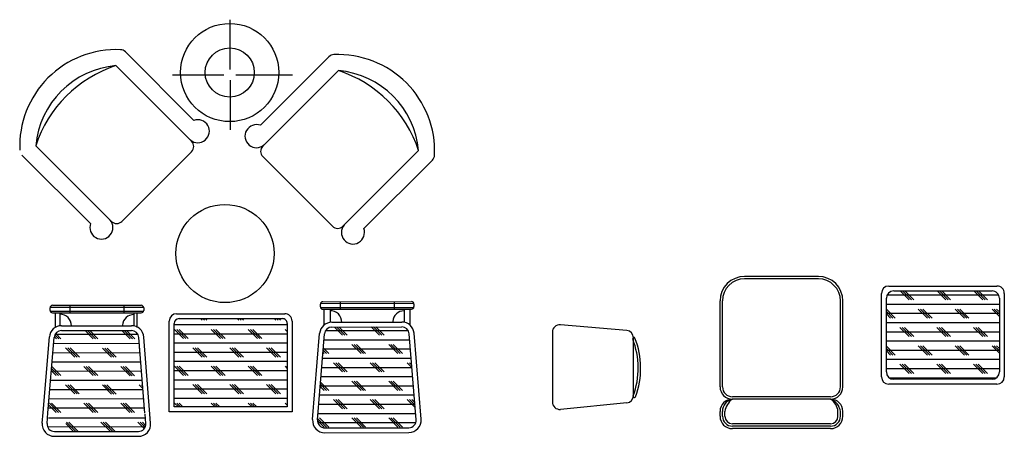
# Model space of a CAD drawing. Header units: inches. Extents: x 100794 to 106273, y 288 to 2276.
# Tile 14 of 149: x 101763 to 101976, y 805 to 896. Entities that reach past the tile are written whole.
import ezdxf

# ---------------------------------------------------------------- set-up
doc = ezdxf.new("R2010")
doc.units = ezdxf.units.IN
doc.header["$MEASUREMENT"] = 0
doc.layers.get('0').update_dxf_attribs({"linetype": 'CONTINUOUS'})

msp = doc.modelspace()

# ---------------------------------------------------------------- linework, layer by layer
at = {"color": 7}
for p, q in [((101808.873, 884.86768), (101808.873, 895.63507)), ((101801.00656, 873.81689), (101786.15815, 888.6653)), ((101815.39293, 872.74195), (101830.24135, 887.59036)), ((101800.50586, 869.28212), (101784.10966, 885.67832)), ((101832.28984, 884.60337), (101815.89364, 868.20717)), ((101796.34312, 883.69731), (101807.46777, 883.69731)), ((101808.873, 882.52694), (101808.873, 871.75955)), ((101810.04401, 883.69731), (101822.3397, 883.69731)), ((101766.7552, 868.32386), (101783.1514, 851.92766)), ((101778.61662, 851.42695), (101763.76821, 866.27536)), ((101785.40821, 851.92766), (101800.50586, 867.02531)), ((101815.89364, 865.95036), (101830.99129, 850.85271)), ((101833.2481, 850.85271), (101849.6443, 867.24891)), ((101837.78288, 850.35201), (101852.63129, 865.20042)), ((101936.17897, 839.98866, 9.4578), (101920.22093, 839.98866, 9.4578)), ((101936.17897, 839.45672, 9.4578), (101920.22093, 839.45672, 9.4578)), ((101951.43687, 837.90478, 9.4578), (101952.50075, 837.9048, 9.4578)), ((101952.50075, 837.9048, 9.4578), (101974.84225, 837.90522, 9.4578)), ((101949.84132, 818.22315, 9.4578), (101949.84109, 836.30895, 9.4578)), ((101975.22725, 835.91445, 9.4578), (101951.05213, 835.91445, 9.4578)), ((101952.50075, 836.84093, 9.4578), (101973.77838, 836.84133, 9.4578)), ((101953.90203, 836.84096, 9.4578), (101955.82591, 834.91708, 9.4578)), ((101954.40071, 836.84097, 9.4578), (101956.3246, 834.91708, 9.4578)), ((101954.89939, 836.84097, 9.4578), (101956.82329, 834.91708, 9.4578)), ((101961.8809, 836.84111, 9.4578), (101963.80493, 834.91708, 9.4578)), ((101962.37958, 836.84112, 9.4578), (101964.30362, 834.91708, 9.4578)), ((101962.87826, 836.84113, 9.4578), (101964.80231, 834.91708, 9.4578)), ((101969.85977, 836.84126, 9.4578), (101971.78395, 834.91708, 9.4578)), ((101970.35845, 836.84127, 9.4578), (101972.28264, 834.91708, 9.4578)), ((101970.85713, 836.84128, 9.4578), (101972.78133, 834.91708, 9.4578)), ((101976.43808, 836.30942, 9.4578), (101976.43808, 818.22332, 9.4578)), ((101770.39919, 833.72472, 6.14917), (101789.591, 833.72474, 6.14917)), ((101774.13585, 833.72473, 6.14917), (101774.13585, 832.10195, 6.14917)), ((101785.85434, 833.72473, 6.14917), (101785.85434, 832.10196, 6.14917)), ((101828.37219, 833.40916, 9.63866), (101828.37122, 833.96806, 9.63866)), ((101828.4533, 834.12726, 9.63866), (101848.65272, 834.16217, 9.63866)), ((101828.90224, 834.50091, 9.63866), (101848.09402, 834.53409, 9.63866)), ((101832.63889, 834.50737, 9.63866), (101832.6417, 832.8846, 9.63866)), ((101844.35737, 834.52763, 9.63866), (101844.36018, 832.90486, 9.63866)), ((101848.62688, 834.00307, 9.63866), (101848.62784, 833.44417, 9.63866)), ((101914.90158, 816.05159, 9.4578), (101914.90158, 834.66931, 9.4578)), ((101915.43352, 816.05159, 9.4578), (101915.43352, 834.66931, 9.4578)), ((101940.96639, 816.05159, 9.4578), (101940.96639, 834.66931, 9.4578)), ((101941.49832, 816.05159, 9.4578), (101941.49832, 834.66931, 9.4578)), ((101950.90518, 819.28703, 9.4578), (101950.90498, 835.2451, 9.4578)), ((101975.37421, 833.91969, 9.4578), (101950.90499, 833.91969, 9.4578)), ((101975.37421, 835.24553, 9.4578), (101975.37421, 819.28718, 9.4578)), ((101769.86725, 832.63388, 6.14917), (101769.86725, 833.19279, 6.14917)), ((101769.90846, 832.47603, 6.14917), (101790.14905, 832.47604, 6.14917)), ((101769.94961, 833.35184, 6.14917), (101790.14905, 833.35185, 6.14917)), ((101770.39919, 832.10195, 6.14917), (101789.591, 832.10196, 6.14917)), ((101771.0012, 828.9424, 6.14917), (101771.00652, 832.02072, 6.14917)), ((101772.00155, 832.10195, 6.14917), (101772.00155, 829.27439, 6.14917)), ((101787.98864, 832.10196, 6.14917), (101787.98864, 829.32358, 6.14917)), ((101788.7388, 828.91175, 6.14917), (101788.74412, 831.99007, 6.14917)), ((101790.12294, 833.1928, 6.14917), (101790.12294, 832.6339, 6.14917)), ((101797.25654, 831.90861), (101820.66192, 831.90905)), ((101828.41366, 833.25137, 9.63866), (101848.65423, 833.28636, 9.63866)), ((101828.90504, 832.87814, 9.63866), (101848.09683, 832.91132, 9.63866)), ((101829.09326, 832.78836, 9.63866), (101829.09326, 829.32594, 9.63866)), ((101830.5074, 832.88091, 9.63866), (101830.51229, 830.05336, 9.63866)), ((101846.49447, 832.90855, 9.63866), (101846.49927, 830.13017, 9.63866)), ((101847.75282, 832.90776, 9.63866), (101847.75282, 829.32594, 9.63866)), ((101950.90501, 832.85634, 9.4578), (101952.83378, 830.92757, 9.4578)), ((101950.90501, 832.35764, 9.4578), (101952.33509, 830.92757, 9.4578)), ((101975.37421, 831.92494, 9.4578), (101950.90502, 831.92494, 9.4578)), ((101950.90502, 831.85895, 9.4578), (101951.8364, 830.92757, 9.4578)), ((101957.82067, 832.92232, 9.4578), (101959.81542, 830.92757, 9.4578)), ((101958.31935, 832.92232, 9.4578), (101960.31411, 830.92757, 9.4578)), ((101958.81804, 832.92232, 9.4578), (101960.8128, 830.92757, 9.4578)), ((101965.79969, 832.92232, 9.4578), (101967.79444, 830.92757, 9.4578)), ((101966.29838, 832.92232, 9.4578), (101968.29313, 830.92757, 9.4578)), ((101966.79707, 832.92232, 9.4578), (101968.79182, 830.92757, 9.4578)), ((101973.77871, 832.92232, 9.4578), (101975.37421, 831.32682, 9.4578)), ((101974.2774, 832.92232, 9.4578), (101975.37421, 831.82551, 9.4578)), ((101974.77609, 832.92232, 9.4578), (101975.37421, 832.3242, 9.4578)), ((101772.35465, 829.30066, 6.14917), (101787.49442, 829.30067, 6.14917)), ((101795.66101, 810.63119), (101795.66076, 830.31278)), ((101796.72487, 811.69506), (101796.72464, 829.78086)), ((101821.19388, 829.49882), (101796.72464, 829.49882)), ((101797.78849, 830.84475), (101820.12999, 830.84517)), ((101802.41977, 830.84484), (101802.76841, 830.4962)), ((101802.91845, 830.84485), (101803.2671, 830.4962)), ((101803.41713, 830.84485), (101803.76579, 830.4962)), ((101810.39865, 830.84499), (101810.74743, 830.4962)), ((101810.89732, 830.845), (101811.24612, 830.4962)), ((101811.396, 830.84501), (101811.74481, 830.4962)), ((101818.37752, 830.84514), (101818.72645, 830.4962)), ((101818.8762, 830.84515), (101819.22514, 830.4962)), ((101819.37487, 830.84516), (101819.72383, 830.4962)), ((101821.19388, 829.7813), (101821.19388, 811.69522)), ((101822.25775, 830.31325), (101822.25775, 810.63135)), ((101830.86534, 830.08023, 9.63866), (101846.00509, 830.1064, 9.63866)), ((101894.6941, 828.28101), (101880.33186, 829.49686)), ((101975.37421, 829.93018, 9.4578), (101950.90504, 829.93018, 9.4578)), ((101771.72101, 826.48439, 6.14917), (101770.90346, 827.30478, 6.14917)), ((101770.99909, 827.48302, 6.14917), (101788.86869, 827.45215, 6.14917)), ((101772.2197, 826.48353, 6.14917), (101771.09126, 827.61588, 6.14917)), ((101772.35465, 828.23679, 6.14917), (101787.49442, 828.2368, 6.14917)), ((101779.20133, 826.47147, 6.14917), (101777.4421, 828.23679, 6.14917)), ((101779.70002, 826.47061, 6.14917), (101777.93993, 828.23679, 6.14917)), ((101780.19871, 826.46974, 6.14917), (101778.43776, 828.23679, 6.14917)), ((101787.18034, 826.45768, 6.14917), (101785.40737, 828.23679, 6.14917)), ((101787.67903, 826.45682, 6.14917), (101785.9052, 828.23679, 6.14917)), ((101788.17772, 826.45596, 6.14917), (101786.40303, 828.2368, 6.14917)), ((101821.19388, 827.50406), (101796.72467, 827.50406)), ((101796.78414, 828.50144), (101798.7789, 826.50669)), ((101797.28283, 828.50144), (101799.27759, 826.50669)), ((101797.78152, 828.50144), (101799.77628, 826.50669)), ((101804.76317, 828.50144), (101806.75792, 826.50669)), ((101805.26186, 828.50144), (101807.25661, 826.50669)), ((101805.76054, 828.50144), (101807.7553, 826.50669)), ((101812.74219, 828.50144), (101814.73694, 826.50669)), ((101813.24088, 828.50144), (101815.23563, 826.50669)), ((101813.73957, 828.50144), (101815.73432, 826.50669)), ((101820.72121, 828.50144), (101821.19388, 828.02877)), ((101826.69851, 808.98504, 9.63866), (101828.21906, 827.63667, 9.63866)), ((101827.75886, 808.89859, 9.63866), (101829.27941, 827.55023, 9.63866)), ((101829.51292, 828.26026, 9.63866), (101847.38255, 828.26026, 9.63866)), ((101830.86718, 829.01637, 9.63866), (101846.00693, 829.04253, 9.63866)), ((101833.19038, 827.26288, 9.63866), (101831.43591, 829.01735, 9.63866)), ((101833.68907, 827.26288, 9.63866), (101831.93374, 829.01821, 9.63866)), ((101834.18776, 827.26288, 9.63866), (101832.43157, 829.01907, 9.63866)), ((101841.1694, 827.26288, 9.63866), (101839.40117, 829.03112, 9.63866)), ((101841.66809, 827.26288, 9.63866), (101839.899, 829.03198, 9.63866)), ((101842.16678, 827.26288, 9.63866), (101840.39682, 829.03284, 9.63866)), ((101849.1212, 808.93009, 9.63866), (101847.60021, 827.57647, 9.63866)), ((101850.18155, 809.01658, 9.63866), (101848.66055, 827.66297, 9.63866)), ((101878.59977, 827.90688), (101878.59977, 812.76604)), ((101975.37421, 827.93543, 9.4578), (101950.90507, 827.93543, 9.4578)), ((101953.83115, 828.93281, 9.4578), (101955.82591, 826.93806, 9.4578)), ((101954.32984, 828.93281, 9.4578), (101956.3246, 826.93806, 9.4578)), ((101954.82853, 828.93281, 9.4578), (101956.82329, 826.93806, 9.4578)), ((101961.81018, 828.93281, 9.4578), (101963.80493, 826.93806, 9.4578)), ((101962.30887, 828.93281, 9.4578), (101964.30362, 826.93806, 9.4578)), ((101962.80755, 828.93281, 9.4578), (101964.80231, 826.93806, 9.4578)), ((101969.7892, 828.93281, 9.4578), (101971.78395, 826.93806, 9.4578)), ((101970.28789, 828.93281, 9.4578), (101972.28264, 826.93806, 9.4578)), ((101970.78658, 828.93281, 9.4578), (101972.78133, 826.93806, 9.4578)), ((101768.33892, 810.4652, 6.14917), (101769.70415, 826.86167, 6.14917)), ((101769.4047, 810.44392, 6.14917), (101770.76435, 826.7734, 6.14917)), ((101770.6574, 825.48885, 6.14917), (101789.18983, 825.45683, 6.14917)), ((101771.22232, 826.48525, 6.14917), (101770.78429, 826.9248, 6.14917)), ((101790.39751, 810.32894, 6.14917), (101789.08516, 826.76798, 6.14917)), ((101791.47949, 810.14449, 6.14917), (101790.14566, 826.85264, 6.14917)), ((101821.19388, 825.50931), (101796.72469, 825.50931)), ((101829.17468, 826.26551, 9.63866), (101847.70714, 826.26551, 9.63866)), ((101837.17989, 823.27337, 9.63866), (101835.18514, 825.26812, 9.63866)), ((101837.67858, 823.27337, 9.63866), (101835.68383, 825.26812, 9.63866)), ((101838.17727, 823.27337, 9.63866), (101836.18252, 825.26812, 9.63866)), ((101845.15891, 823.27337, 9.63866), (101843.16416, 825.26812, 9.63866)), ((101845.6576, 823.27337, 9.63866), (101843.66285, 825.26812, 9.63866)), ((101846.15629, 823.27337, 9.63866), (101844.16154, 825.26812, 9.63866)), ((101896.15362, 814.19467), (101896.15362, 826.69103)), ((101975.37421, 825.94067, 9.4578), (101950.90509, 825.94067, 9.4578)), ((101957.82067, 824.9433, 9.4578), (101959.81542, 822.94854, 9.4578)), ((101958.31935, 824.9433, 9.4578), (101960.31411, 822.94854, 9.4578)), ((101958.81804, 824.9433, 9.4578), (101960.8128, 822.94854, 9.4578)), ((101965.79969, 824.9433, 9.4578), (101967.79444, 822.94854, 9.4578)), ((101966.29838, 824.9433, 9.4578), (101968.29313, 822.94854, 9.4578)), ((101966.79707, 824.9433, 9.4578), (101968.79182, 822.94854, 9.4578)), ((101973.77871, 824.9433, 9.4578), (101975.37421, 823.3478, 9.4578)), ((101974.2774, 824.9433, 9.4578), (101975.37421, 823.84649, 9.4578)), ((101974.77609, 824.9433, 9.4578), (101975.37421, 824.34518, 9.4578)), ((101770.49133, 823.49438, 6.14917), (101789.3491, 823.4618, 6.14917)), ((101775.20493, 822.48886, 6.14917), (101773.21363, 824.48706, 6.14917)), ((101775.70362, 822.48799, 6.14917), (101773.71232, 824.48619, 6.14917)), ((101776.20231, 822.48713, 6.14917), (101774.21101, 824.48533, 6.14917)), ((101783.18394, 822.47507, 6.14917), (101781.19264, 824.47327, 6.14917)), ((101783.68263, 822.47421, 6.14917), (101781.69133, 824.47241, 6.14917)), ((101784.18132, 822.47335, 6.14917), (101782.19002, 824.47155, 6.14917)), ((101789.27797, 824.35279, 6.14917), (101789.17165, 824.45948, 6.14917)), ((101821.19388, 823.51455), (101796.72472, 823.51455)), ((101800.77366, 824.51193), (101802.76841, 822.51718)), ((101801.27234, 824.51193), (101803.2671, 822.51718)), ((101801.77103, 824.51193), (101803.76579, 822.51718)), ((101808.75268, 824.51193), (101810.74743, 822.51718)), ((101809.25137, 824.51193), (101811.24612, 822.51718)), ((101809.75005, 824.51193), (101811.74481, 822.51718)), ((101816.7317, 824.51193), (101818.72645, 822.51718)), ((101817.23039, 824.51193), (101819.22514, 822.51718)), ((101817.72908, 824.51193), (101819.72383, 822.51718)), ((101829.20087, 823.27337, 9.63866), (101828.95111, 823.52313, 9.63866)), ((101829.69956, 823.27337, 9.63866), (101828.9887, 823.98423, 9.63866)), ((101829.01206, 824.27075, 9.63866), (101847.86986, 824.27075, 9.63866)), ((101830.19825, 823.27337, 9.63866), (101829.02629, 824.44533, 9.63866)), ((101950.90511, 824.87721, 9.4578), (101952.83378, 822.94854, 9.4578)), ((101950.90511, 824.37852, 9.4578), (101952.33509, 822.94854, 9.4578)), ((101975.37421, 823.94592, 9.4578), (101950.90512, 823.94592, 9.4578)), ((101950.90512, 823.87982, 9.4578), (101951.8364, 822.94854, 9.4578)), ((101770.32526, 821.49991, 6.14917), (101789.50837, 821.46677, 6.14917)), ((101821.19388, 821.5198), (101796.72474, 821.5198)), ((101828.84944, 822.27599, 9.63866), (101848.03257, 822.27599, 9.63866)), ((101833.19038, 819.28386, 9.63866), (101831.19563, 821.27861, 9.63866)), ((101833.68907, 819.28386, 9.63866), (101831.69432, 821.27861, 9.63866)), ((101834.18776, 819.28386, 9.63866), (101832.193, 821.27861, 9.63866)), ((101841.1694, 819.28386, 9.63866), (101839.17465, 821.27861, 9.63866)), ((101841.66809, 819.28386, 9.63866), (101839.67334, 821.27861, 9.63866)), ((101842.16678, 819.28386, 9.63866), (101840.17203, 821.27861, 9.63866)), ((101848.19921, 820.23307, 9.63866), (101847.15367, 821.27861, 9.63866)), ((101848.15492, 820.77605, 9.63866), (101847.65236, 821.27861, 9.63866)), ((101975.37421, 821.95116, 9.4578), (101950.90514, 821.95116, 9.4578)), ((101953.83115, 820.95379, 9.4578), (101955.82591, 818.95903, 9.4578)), ((101954.32984, 820.95379, 9.4578), (101956.3246, 818.95903, 9.4578)), ((101954.82853, 820.95379, 9.4578), (101956.82329, 818.95903, 9.4578)), ((101961.81018, 820.95379, 9.4578), (101963.80493, 818.95903, 9.4578)), ((101962.30887, 820.95379, 9.4578), (101964.30362, 818.95903, 9.4578)), ((101962.80755, 820.95379, 9.4578), (101964.80231, 818.95903, 9.4578)), ((101969.7892, 820.95379, 9.4578), (101971.78395, 818.95903, 9.4578)), ((101970.28789, 820.95379, 9.4578), (101972.28264, 818.95903, 9.4578)), ((101970.78658, 820.95379, 9.4578), (101972.78133, 818.95903, 9.4578)), ((101770.1592, 819.50544, 6.14917), (101789.66763, 819.47173, 6.14917)), ((101771.20854, 818.50624, 6.14917), (101770.16333, 819.55507, 6.14917)), ((101771.70722, 818.50538, 6.14917), (101770.20172, 820.0161, 6.14917)), ((101772.20591, 818.50452, 6.14917), (101770.2401, 820.47714, 6.14917)), ((101779.18755, 818.49246, 6.14917), (101777.19624, 820.49066, 6.14917)), ((101779.68623, 818.4916, 6.14917), (101777.69493, 820.4898, 6.14917)), ((101780.18492, 818.49073, 6.14917), (101778.19362, 820.48893, 6.14917)), ((101787.16656, 818.47867, 6.14917), (101785.17525, 820.47687, 6.14917)), ((101787.66524, 818.47781, 6.14917), (101785.67394, 820.47601, 6.14917)), ((101788.16393, 818.47695, 6.14917), (101786.17263, 820.47515, 6.14917)), ((101821.19388, 819.52504), (101796.72477, 819.52504)), ((101796.78414, 820.52242), (101798.7789, 818.52767)), ((101797.28283, 820.52242), (101799.27759, 818.52767)), ((101797.78152, 820.52242), (101799.77628, 818.52767)), ((101804.76317, 820.52242), (101806.75792, 818.52767)), ((101805.26186, 820.52242), (101807.25661, 818.52767)), ((101805.76054, 820.52242), (101807.7553, 818.52767)), ((101812.74219, 820.52242), (101814.73694, 818.52767)), ((101813.24088, 820.52242), (101815.23563, 818.52767)), ((101813.73957, 820.52242), (101815.73432, 818.52767)), ((101820.72121, 820.52242), (101821.19388, 820.04975)), ((101828.68682, 820.28124, 9.63866), (101848.19528, 820.28124, 9.63866)), ((101975.37421, 819.95641, 9.4578), (101950.90517, 819.95641, 9.4578)), ((101769.99313, 817.51097, 6.14917), (101789.8269, 817.4767, 6.14917)), ((101775.19115, 814.50985, 6.14917), (101773.19984, 816.50805, 6.14917)), ((101775.68984, 814.50898, 6.14917), (101773.69853, 816.50718, 6.14917)), ((101776.18852, 814.50812, 6.14917), (101774.19722, 816.50632, 6.14917)), ((101783.17016, 814.49606, 6.14917), (101781.17885, 816.49426, 6.14917)), ((101783.66885, 814.4952, 6.14917), (101781.67754, 816.4934, 6.14917)), ((101784.16753, 814.49434, 6.14917), (101782.17623, 816.49254, 6.14917)), ((101789.97162, 815.6639, 6.14917), (101789.15786, 816.48047, 6.14917)), ((101789.92826, 816.20696, 6.14917), (101789.65655, 816.47961, 6.14917)), ((101821.19388, 817.53028), (101796.72479, 817.53028)), ((101800.77366, 816.53291), (101802.76841, 814.53816)), ((101801.27234, 816.53291), (101803.2671, 814.53816)), ((101801.77103, 816.53291), (101803.76579, 814.53816)), ((101808.75268, 816.53291), (101810.74743, 814.53816)), ((101809.25137, 816.53291), (101811.24612, 814.53816)), ((101809.75005, 816.53291), (101811.74481, 814.53816)), ((101816.7317, 816.53291), (101818.72645, 814.53816)), ((101817.23039, 816.53291), (101819.22514, 814.53816)), ((101817.72908, 816.53291), (101819.72383, 814.53816)), ((101829.69956, 815.29435, 9.63866), (101828.38725, 816.60666, 9.63866)), ((101830.19825, 815.29435, 9.63866), (101828.42484, 817.06775, 9.63866)), ((101828.5242, 818.28648, 9.63866), (101848.35799, 818.28648, 9.63866)), ((101837.17989, 815.29435, 9.63866), (101835.18514, 817.2891, 9.63866)), ((101837.67858, 815.29435, 9.63866), (101835.68383, 817.2891, 9.63866)), ((101838.17727, 815.29435, 9.63866), (101836.18252, 817.2891, 9.63866)), ((101845.15891, 815.29435, 9.63866), (101843.16416, 817.2891, 9.63866)), ((101845.6576, 815.29435, 9.63866), (101843.66285, 817.2891, 9.63866)), ((101846.15629, 815.29435, 9.63866), (101844.16154, 817.2891, 9.63866)), ((101974.84229, 816.62751, 9.4578), (101951.43714, 816.62737, 9.4578)), ((101974.66698, 817.96165, 9.4578), (101951.61221, 817.96165, 9.4578)), ((101973.77842, 817.69138, 9.4578), (101952.50099, 817.69124, 9.4578)), ((101769.82706, 815.5165, 6.14917), (101789.98616, 815.48166, 6.14917)), ((101821.19388, 815.53553), (101796.72482, 815.53553)), ((101828.19896, 814.29697, 9.63866), (101848.68342, 814.29697, 9.63866)), ((101829.20087, 815.29435, 9.63866), (101828.34966, 816.14556, 9.63866)), ((101828.36158, 816.29173, 9.63866), (101848.52071, 816.29173, 9.63866)), ((101771.19475, 810.52723, 6.14917), (101769.54913, 812.17855, 6.14917)), ((101769.661, 813.52203, 6.14917), (101790.14543, 813.48663, 6.14917)), ((101771.69344, 810.52637, 6.14917), (101769.70213, 812.52457, 6.14917)), ((101772.19213, 810.52551, 6.14917), (101770.20082, 812.52371, 6.14917)), ((101779.17376, 810.51345, 6.14917), (101777.18245, 812.51165, 6.14917)), ((101779.67245, 810.51259, 6.14917), (101777.68114, 812.51079, 6.14917)), ((101780.17114, 810.51172, 6.14917), (101778.17983, 812.50992, 6.14917)), ((101787.15277, 810.49966, 6.14917), (101785.16146, 812.49786, 6.14917)), ((101787.65146, 810.4988, 6.14917), (101785.66015, 812.497, 6.14917)), ((101788.15015, 810.49794, 6.14917), (101786.15884, 812.49614, 6.14917)), ((101821.19388, 813.54077), (101796.72485, 813.54077)), ((101796.78414, 812.5434), (101797.63248, 811.69507)), ((101797.28283, 812.5434), (101798.13116, 811.69507)), ((101797.78152, 812.5434), (101798.62985, 811.69507)), ((101804.76317, 812.5434), (101805.61145, 811.69512)), ((101805.26186, 812.5434), (101806.11013, 811.69512)), ((101805.76054, 812.5434), (101806.60882, 811.69512)), ((101812.74219, 812.5434), (101813.59042, 811.69517)), ((101813.24088, 812.5434), (101814.08911, 811.69517)), ((101813.73957, 812.5434), (101814.58779, 811.69517)), ((101820.72121, 812.5434), (101821.19388, 812.07073)), ((101828.03634, 812.30222, 9.63866), (101848.84613, 812.30222, 9.63866)), ((101833.19038, 811.30484, 9.63866), (101831.19563, 813.29959, 9.63866)), ((101833.68907, 811.30484, 9.63866), (101831.69432, 813.29959, 9.63866)), ((101834.18776, 811.30484, 9.63866), (101832.193, 813.29959, 9.63866)), ((101841.1694, 811.30484, 9.63866), (101839.17465, 813.29959, 9.63866)), ((101841.66809, 811.30484, 9.63866), (101839.67334, 813.29959, 9.63866)), ((101842.16678, 811.30484, 9.63866), (101840.17203, 813.29959, 9.63866)), ((101848.90787, 811.54539, 9.63866), (101847.15367, 813.29959, 9.63866)), ((101848.86358, 812.08837, 9.63866), (101847.65236, 813.29959, 9.63866)), ((101848.81929, 812.63135, 9.63866), (101848.15105, 813.29959, 9.63866)), ((101894.6941, 812.6047), (101880.33186, 811.17607)), ((101938.83865, 813.92385, 9.4578), (101917.56126, 813.92385, 9.4578)), ((101938.83865, 813.39192, 9.4578), (101917.56126, 813.39192, 9.4578)), ((101768.15137, 808.21269, 6.14917), (101768.33892, 810.4652, 6.14917)), ((101769.21157, 808.12441, 6.14917), (101769.4047, 810.44392, 6.14917)), ((101769.49493, 811.52755, 6.14917), (101790.3047, 811.4916, 6.14917)), ((101790.57393, 808.119, 6.14917), (101790.41364, 810.12687, 6.14917)), ((101791.63443, 808.20366, 6.14917), (101791.47949, 810.14449, 6.14917)), ((101822.25775, 810.63135), (101795.66101, 810.63119)), ((101821.19388, 811.69522), (101796.72487, 811.69506)), ((101827.87372, 810.30746, 9.63866), (101849.00885, 810.30746, 9.63866)), ((101914.90158, 809.66837, 9.4578), (101914.90158, 810.73224, 9.4578)), ((101915.43352, 809.66837, 9.4578), (101915.43352, 810.73224, 9.4578)), ((101915.96545, 809.66837, 9.4578), (101915.96545, 810.73224, 9.4578)), ((101940.43445, 809.66837, 9.4578), (101940.43445, 810.73224, 9.4578)), ((101940.96639, 809.66837, 9.4578), (101940.96639, 810.73224, 9.4578)), ((101941.49832, 809.66837, 9.4578), (101941.49832, 810.73224, 9.4578)), ((101769.49493, 809.36849, 6.14917), (101790.3047, 809.33253, 6.14917)), ((101774.89094, 806.43636, 6.14917), (101773.24532, 808.08767, 6.14917)), ((101775.38962, 806.4355, 6.14917), (101773.39832, 808.43369, 6.14917)), ((101775.88831, 806.43463, 6.14917), (101773.89701, 808.43283, 6.14917)), ((101782.86995, 806.42257, 6.14917), (101780.87864, 808.42077, 6.14917)), ((101783.36863, 806.42171, 6.14917), (101781.37733, 808.41991, 6.14917)), ((101783.86732, 806.42085, 6.14917), (101781.87602, 808.41905, 6.14917)), ((101790.2449, 807.01493, 6.14917), (101788.85765, 808.40698, 6.14917)), ((101790.43317, 807.32556, 6.14917), (101789.35634, 808.40612, 6.14917)), ((101790.55296, 807.70491, 6.14917), (101789.85503, 808.40526, 6.14917)), ((101829.20087, 807.31533, 9.63866), (101827.75359, 808.7626, 9.63866)), ((101829.69956, 807.31533, 9.63866), (101827.7858, 809.22908, 9.63866)), ((101827.82019, 808.31271, 9.63866), (101849.05015, 808.31271, 9.63866)), ((101830.19825, 807.31533, 9.63866), (101828.20349, 809.31008, 9.63866)), ((101837.17989, 807.31533, 9.63866), (101835.18514, 809.31008, 9.63866)), ((101837.67858, 807.31533, 9.63866), (101835.68383, 809.31008, 9.63866)), ((101838.17727, 807.31533, 9.63866), (101836.18252, 809.31008, 9.63866)), ((101845.15891, 807.31533, 9.63866), (101843.16416, 809.31008, 9.63866)), ((101845.6576, 807.31533, 9.63866), (101843.66285, 809.31008, 9.63866)), ((101846.15629, 807.31533, 9.63866), (101844.16154, 809.31008, 9.63866)), ((101938.83865, 808.07257, 9.4578), (101917.56126, 808.07257, 9.4578)), ((101769.30333, 807.44339, 6.14917), (101790.46783, 807.40682, 6.14917)), ((101770.80187, 806.39619, 6.14917), (101788.98319, 806.39621, 6.14917)), ((101829.35215, 807.17312, 9.63866), (101847.53344, 807.20455, 9.63866)), ((101829.35398, 806.10926, 9.63866), (101847.53527, 806.14068, 9.63866)), ((101938.83865, 807.54064, 9.4578), (101917.56126, 807.54064, 9.4578)), ((101938.83865, 807.0087, 9.4578), (101917.56126, 807.0087, 9.4578)), ((101770.80188, 805.33233, 6.14917), (101788.98319, 805.33234, 6.14917))]:
    msp.add_line(p, q, dxfattribs=at)
for centre, radius in [((101808.75047, 884.18334), 10.6387), ((101808.75047, 884.18334), 5.31935), ((101807.723, 844.94776), 10.6387)]:
    msp.add_circle(centre, radius, dxfattribs=at)
for centre, radius, start, end in [((101784.20509, 868.22843), 20.92188, 87.554397, 182.445603), ((101785.02975, 887.5369), 1.5958, 45, 87.554397), ((101831.36975, 886.46195), 1.5958, 92.445603, 135), ((101832.19441, 867.15348), 20.92188, 357.554397, 92.445603), ((101785.81277, 866.62075), 19.13352, 95.1067665, 174.8932335), ((101792.55313, 859.88038), 27.14454, 108.122897, 161.877103), ((101830.58673, 865.5458), 19.13352, 5.1067665, 84.8932335), ((101823.84636, 858.80543), 27.14454, 18.122897, 71.877103), ((101801.84613, 871.46354), 2.49863, 229.7031518, 109.633985), ((101814.55337, 870.38859), 2.49863, 70.366015, 310.2968482), ((101799.37745, 868.15371), 1.5958, 315, 45), ((101817.02204, 867.07877), 1.5958, 135, 225), ((101851.50288, 866.32882), 1.5958, 315, 357.554397), ((101780.96997, 850.58739), 2.49863, 160.366015, 40.2968482), ((101784.2798, 853.05606), 1.5958, 225, 315), ((101832.11969, 851.98111), 1.5958, 225, 315), ((101835.42952, 849.51244), 2.49863, 139.7031518, 19.633985), ((101920.22093, 834.66931, 9.4578), 5.31935, 90, 180), ((101936.17897, 834.66931, 9.4578), 5.31935, 0, 90), ((101920.22093, 834.66931, 9.4578), 4.78741, 90, 180), ((101936.17897, 834.66931, 9.4578), 4.78741, 0, 90), ((101951.4369, 836.30897, 9.4578), 1.5958, 90.0010875, 180.000725), ((101974.84228, 836.30942, 9.4578), 1.5958, 0, 90.0010875), ((101952.50078, 835.24512, 9.4578), 1.5958, 90.0010875, 180.000725), ((101973.77841, 835.24553, 9.4578), 1.5958, 0, 90.0010875), ((101770.39919, 833.19279, 6.14917), 0.53193, 90.0000373, 180.0000373), ((101789.591, 833.1928, 6.14917), 0.53193, 0.0000373, 90.0000373), ((101828.90316, 833.96898, 9.63866), 0.53193, 90.0990373, 180.0990373), ((101848.09494, 834.00215, 9.63866), 0.53193, 0.0990373, 90.0990373), ((101848.09591, 833.44325, 9.63866), 0.53193, 270.0990373, 0.0990373), ((101770.39919, 832.63388, 6.14917), 0.53193, 180.0000373, 270.0000373), ((101772.04182, 829.32357, 6.14917), 2.459, 359.4661995, 90.9383834), ((101788.0033, 829.28148, 6.14917), 2.44843, 90.0000373, 176.7293193), ((101789.591, 832.6339, 6.14917), 0.53193, 270.0000373, 0.0000373), ((101797.25657, 830.3128), 1.5958, 90.0010875, 180.000725), ((101820.66195, 830.31325), 1.5958, 0, 90.0010875), ((101828.90412, 833.41008, 9.63866), 0.53193, 180.0990373, 270.0990373), ((101830.55248, 830.1026, 9.63866), 2.459, 357.4334498, 93.4989147), ((101846.514, 830.08809, 9.63866), 2.44843, 90.0990373, 176.8283193), ((101772.35465, 826.64098, 6.14917), 2.65967, 90.0000373, 175.2403289), ((101787.49442, 826.64099, 6.14917), 2.65967, 4.5643161, 90.0000373), ((101797.78851, 829.78088), 1.06387, 90.0010875, 180.000725), ((101820.13001, 829.7813), 1.06387, 0, 90.0010875), ((101830.86994, 827.42056, 9.63866), 2.65967, 90.0990373, 175.3393289), ((101846.43887, 830.13006, 9.63866), 2.36807, 181.1344537, 183.7781859), ((101846.00968, 827.44673, 9.63866), 2.65967, 4.6633161, 90.0990373), ((101880.19557, 827.90688), 1.5958, 85.1009076, 180), ((101772.35465, 826.64098, 6.14917), 1.5958, 90.0000373, 175.2403289), ((101787.49442, 826.64099, 6.14917), 1.5958, 4.5643161, 90.0000373), ((101830.86994, 827.42056, 9.63866), 1.5958, 90.0990373, 175.3393289), ((101846.00968, 827.44673, 9.63866), 1.5958, 4.6633161, 90.0990373), ((101894.55781, 826.69103), 1.5958, 0, 85.1009076), ((101896.23921, 826.5391), 0.26597, 21.3389151, 201.3389151), ((101879.81728, 820.1236), 17.36465, 339.7091726, 21.3389151), ((101879.81728, 820.1236), 17.89658, 339.7091726, 21.3389151), ((101952.50098, 819.28705, 9.4578), 1.5958, 180.000725, 270.0003625), ((101973.77841, 819.28718, 9.4578), 1.5958, 270.0003625, 0), ((101951.43713, 818.22317, 9.4578), 1.5958, 180.000725, 270.0003625), ((101974.84228, 818.22332, 9.4578), 1.5958, 270.0003625, 0), ((101917.56126, 816.05159, 9.4578), 2.65967, 180, 270), ((101917.56126, 816.05159, 9.4578), 2.12774, 180, 270), ((101938.83865, 816.05159, 9.4578), 2.65967, 270, 0), ((101938.83865, 816.05159, 9.4578), 2.12774, 270, 0), ((101880.19557, 812.76604), 1.5958, 180, 274.8990924), ((101894.55781, 814.19467), 1.5958, 274.8990924, 0), ((101896.35382, 814.00956), 0.26597, 159.7091726, 339.7091726), ((101917.56126, 810.73224, 9.4578), 2.65967, 90, 180), ((101918.09472, 810.78421, 9.4578), 2.66171, 101.5616381, 181.1187454), ((101919.95365, 810.1479, 9.4578), 4.03078, 126.4080299, 171.664457), ((101938.83865, 810.73224, 9.4578), 2.65967, 0, 90), ((101936.81983, 810.37205, 9.4578), 3.63252, 5.6906606, 56.2368524), ((101937.65224, 810.26186, 9.4578), 3.34736, 8.0781421, 69.2414744), ((101770.80187, 807.992, 6.14917), 2.65967, 175.2403289, 270.0000373), ((101770.80187, 807.992, 6.14917), 1.5958, 175.2403289, 270.0000373), ((101788.98319, 807.99201, 6.14917), 2.65967, 270.0000373, 4.5643161), ((101788.98319, 807.99201, 6.14917), 1.5958, 270.0000373, 4.5643161), ((101829.34939, 808.76893, 9.63866), 2.65967, 175.3393289, 270.0990373), ((101829.34939, 808.76893, 9.63866), 1.5958, 175.3393289, 270.0990373), ((101847.53068, 808.80035, 9.63866), 1.5958, 270.0990373, 4.6633161), ((101847.53068, 808.80035, 9.63866), 2.65967, 270.0990373, 4.6633161), ((101917.56126, 809.66837, 9.4578), 2.65967, 180, 270), ((101917.56126, 809.66837, 9.4578), 2.12774, 180, 270), ((101917.56126, 809.66837, 9.4578), 1.5958, 180, 270), ((101938.83865, 809.66837, 9.4578), 2.65967, 270, 0), ((101938.83865, 809.66837, 9.4578), 1.5958, 270, 0), ((101938.83865, 809.66837, 9.4578), 2.12774, 270, 0)]:
    msp.add_arc(centre, radius, start, end, dxfattribs=at)

doc.saveas('drawing.dxf')
